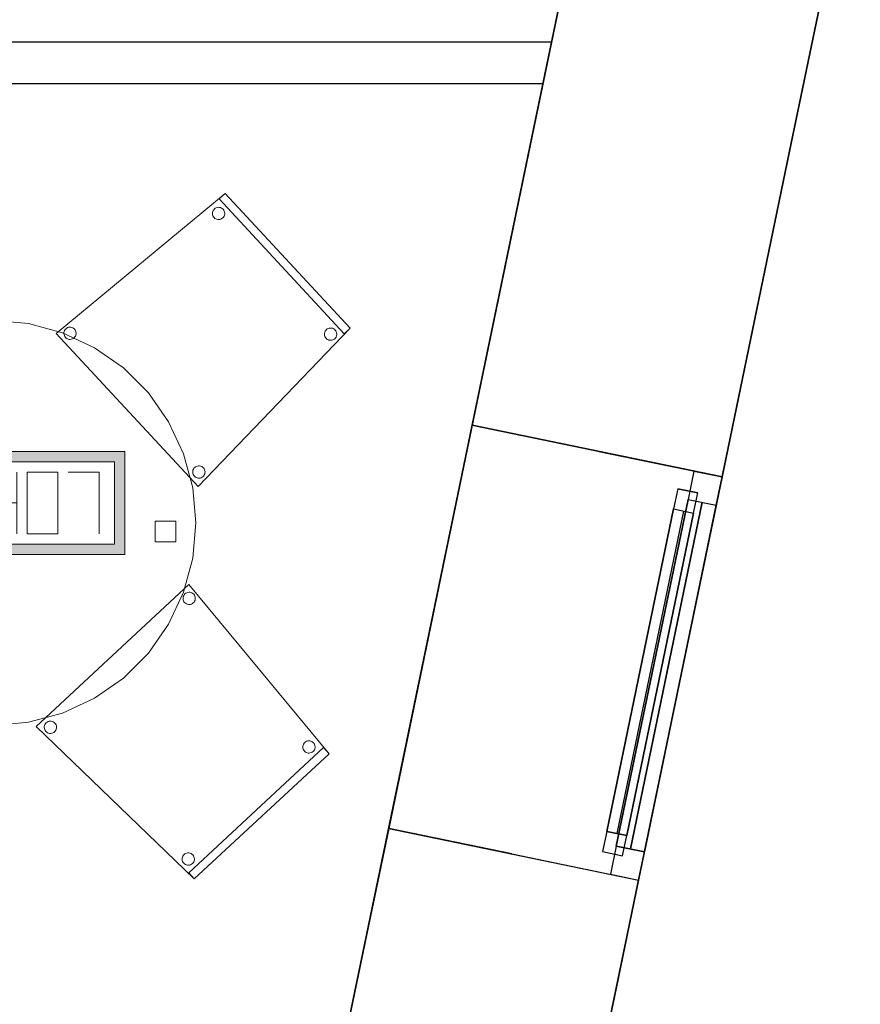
# Model space of a CAD drawing. Header units: metres. Extents: x 391.1 to 427.5, y 12.7 to 28.4.
# Tile 127 of 139: x 423.4 to 425.5, y 15.7 to 18.1. Entities that reach past the tile are written whole.
import ezdxf

# ---------------------------------------------------------------- set-up
doc = ezdxf.new("R2010")
doc.units = ezdxf.units.M
doc.layers.add('01_CARPINTERIA', color=5, linetype='Continuous', lineweight=25, true_color=0x0000ff)
doc.layers.add('01_SUELOS', color=7, linetype='Continuous', lineweight=25, true_color=0x007f00)
for name, color, linetype, lineweight in [('02_MOBILIARIO', 7, 'Continuous', 18), ('A-DETL-____-MBND', 7, 'Continuous', 18), ('A-GENM-____-OTLN', 7, 'Continuous', 18), ('A-WALL-____-MCUT', 7, 'Continuous', 25), ('A-WALL-____-OTLN', 7, 'Continuous', 25)]:
    doc.layers.add(name, color=color, linetype=linetype, lineweight=lineweight)

# ---------------------------------------------------------------- blocks, each defined once
blk = doc.blocks.new('Family - Taula D100_P1-154535-04_TEL_P1')
at = {"layer": 'A-DETL-____-MBND', "color": 253, "true_color": 0xaaaaaa}
for p, q in [((0.4063, 0.9758), (0.4916, 0.9832)), ((0.4916, 0.9832), (0.4063, 0.9758)), ((0.4916, 0.9832), (0.577, 0.9758)), ((0.577, 0.9758), (0.4916, 0.9832)), ((0.3235, 0.9536), (0.4063, 0.9758)), ((0.4063, 0.9758), (0.3235, 0.9536)), ((0.577, 0.9758), (0.6598, 0.9536)), ((0.6598, 0.9536), (0.577, 0.9758)), ((0.2458, 0.9174), (0.3235, 0.9536)), ((0.3235, 0.9536), (0.2458, 0.9174)), ((0.4775, 0.8848), (0.4775, 0.9348)), ((0.4775, 0.9348), (0.5275, 0.9348)), ((0.4775, 0.9348), (0.4775, 0.8848)), ((0.5275, 0.9348), (0.4775, 0.9348)), ((0.5275, 0.9348), (0.5275, 0.8848)), ((0.5275, 0.8848), (0.5275, 0.9348)), ((0.6598, 0.9536), (0.7374, 0.9174)), ((0.7374, 0.9174), (0.6598, 0.9536)), ((0.1756, 0.8682), (0.2458, 0.9174)), ((0.2458, 0.9174), (0.1756, 0.8682)), ((0.7374, 0.9174), (0.8076, 0.8682)), ((0.8076, 0.8682), (0.7374, 0.9174)), ((0.5275, 0.8848), (0.4775, 0.8848)), ((0.4775, 0.8848), (0.5275, 0.8848)), ((0.115, 0.8076), (0.1756, 0.8682)), ((0.1756, 0.8682), (0.115, 0.8076)), ((0.8076, 0.8682), (0.8682, 0.8076)), ((0.8682, 0.8076), (0.8076, 0.8682)), ((0.0659, 0.7374), (0.115, 0.8076)), ((0.115, 0.8076), (0.0659, 0.7374)), ((0.8682, 0.8076), (0.9174, 0.7374)), ((0.9174, 0.7374), (0.8682, 0.8076)), ((0.0296, 0.6598), (0.0659, 0.7374)), ((0.0659, 0.7374), (0.0296, 0.6598)), ((0.9174, 0.7374), (0.9536, 0.6598)), ((0.9536, 0.6598), (0.9174, 0.7374)), ((0.0075, 0.577), (0.0296, 0.6598)), ((0.0296, 0.6598), (0.0075, 0.577)), ((0.9536, 0.6598), (0.9758, 0.577)), ((0.9758, 0.577), (0.9536, 0.6598)), ((0, 0.4916), (0.0075, 0.577)), ((0.0075, 0.577), (0, 0.4916)), ((0.9758, 0.577), (0.9832, 0.4916)), ((0.9832, 0.4916), (0.9758, 0.577)), ((0.048, 0.4666), (0.048, 0.5166)), ((0.048, 0.5166), (0.098, 0.5166)), ((0.048, 0.5166), (0.048, 0.4666)), ((0.098, 0.5166), (0.048, 0.5166)), ((0.098, 0.5166), (0.098, 0.4666)), ((0.098, 0.4666), (0.098, 0.5166)), ((0.0075, 0.4063), (0, 0.4916)), ((0, 0.4916), (0.0075, 0.4063)), ((0.8849, 0.446), (0.8849, 0.496)), ((0.8849, 0.496), (0.9349, 0.496)), ((0.8849, 0.496), (0.8849, 0.446)), ((0.9349, 0.496), (0.8849, 0.496)), ((0.9349, 0.496), (0.9349, 0.446)), ((0.9349, 0.446), (0.9349, 0.496)), ((0.9832, 0.4916), (0.9758, 0.4063)), ((0.9758, 0.4063), (0.9832, 0.4916)), ((0.098, 0.4666), (0.048, 0.4666)), ((0.048, 0.4666), (0.098, 0.4666)), ((0.9349, 0.446), (0.8849, 0.446)), ((0.8849, 0.446), (0.9349, 0.446)), ((0.0296, 0.3235), (0.0075, 0.4063)), ((0.0075, 0.4063), (0.0296, 0.3235)), ((0.9758, 0.4063), (0.9536, 0.3235)), ((0.9536, 0.3235), (0.9758, 0.4063)), ((0.0659, 0.2458), (0.0296, 0.3235)), ((0.0296, 0.3235), (0.0659, 0.2458)), ((0.9536, 0.3235), (0.9174, 0.2458)), ((0.9174, 0.2458), (0.9536, 0.3235)), ((0.115, 0.1756), (0.0659, 0.2458)), ((0.0659, 0.2458), (0.115, 0.1756)), ((0.9174, 0.2458), (0.8682, 0.1756)), ((0.8682, 0.1756), (0.9174, 0.2458)), ((0.1756, 0.115), (0.115, 0.1756)), ((0.115, 0.1756), (0.1756, 0.115)), ((0.8682, 0.1756), (0.8076, 0.115)), ((0.8076, 0.115), (0.8682, 0.1756)), ((0.2458, 0.0659), (0.1756, 0.115)), ((0.1756, 0.115), (0.2458, 0.0659)), ((0.4775, 0.0481), (0.4775, 0.0981)), ((0.4775, 0.0981), (0.5275, 0.0981)), ((0.4775, 0.0981), (0.4775, 0.0481)), ((0.5275, 0.0981), (0.4775, 0.0981)), ((0.5275, 0.0981), (0.5275, 0.0481)), ((0.5275, 0.0481), (0.5275, 0.0981)), ((0.8076, 0.115), (0.7374, 0.0659)), ((0.7374, 0.0659), (0.8076, 0.115)), ((0.3235, 0.0296), (0.2458, 0.0659)), ((0.2458, 0.0659), (0.3235, 0.0296)), ((0.5275, 0.0481), (0.4775, 0.0481)), ((0.4775, 0.0481), (0.5275, 0.0481)), ((0.7374, 0.0659), (0.6598, 0.0296)), ((0.6598, 0.0296), (0.7374, 0.0659)), ((0.4063, 0.0075), (0.3235, 0.0296)), ((0.3235, 0.0296), (0.4063, 0.0075)), ((0.6598, 0.0296), (0.577, 0.0075)), ((0.577, 0.0075), (0.6598, 0.0296)), ((0.4916, 0), (0.4063, 0.0075)), ((0.4063, 0.0075), (0.4916, 0)), ((0.577, 0.0075), (0.4916, 0)), ((0.4916, 0), (0.577, 0.0075))]:
    blk.add_line(p, q, dxfattribs=at)
blk = doc.blocks.new('Family - Cadira confient_P1-154613-04_TEL_P1')
at = {"layer": 'A-DETL-____-MBND', "color": 253, "true_color": 0xaaaaaa}
for p, q in [((0, 0.3712), (0.4107, 0.7116)), ((0.4107, 0.7116), (0, 0.3712)), ((0.3961, 0.698), (0.4107, 0.7116)), ((0.4107, 0.7116), (0.3961, 0.698)), ((0.6999, 0.3708), (0.3961, 0.698)), ((0.3961, 0.698), (0.6999, 0.3708)), ((0.4107, 0.7116), (0.7145, 0.3844)), ((0.7145, 0.3844), (0.4107, 0.7116)), ((0.4107, 0.7116), (0.7145, 0.3844)), ((0.7145, 0.3844), (0.4107, 0.7116)), ((0.3802, 0.6673), (0.3812, 0.6697)), ((0.3812, 0.6697), (0.3802, 0.6673)), ((0.3812, 0.6697), (0.3826, 0.6719)), ((0.3826, 0.6719), (0.3812, 0.6697)), ((0.3826, 0.6719), (0.3843, 0.6738)), ((0.3843, 0.6738), (0.3826, 0.6719)), ((0.3843, 0.6738), (0.3864, 0.6754)), ((0.3864, 0.6754), (0.3843, 0.6738)), ((0.3864, 0.6754), (0.3887, 0.6766)), ((0.3887, 0.6766), (0.3864, 0.6754)), ((0.3887, 0.6766), (0.3912, 0.6774)), ((0.3912, 0.6774), (0.3887, 0.6766)), ((0.3912, 0.6774), (0.3938, 0.6778)), ((0.3938, 0.6778), (0.3912, 0.6774)), ((0.3938, 0.6778), (0.3964, 0.6777)), ((0.3964, 0.6777), (0.3938, 0.6778)), ((0.3964, 0.6777), (0.3989, 0.6771)), ((0.3989, 0.6771), (0.3964, 0.6777)), ((0.3989, 0.6771), (0.4013, 0.6761)), ((0.4013, 0.6761), (0.3989, 0.6771)), ((0.4013, 0.6761), (0.4035, 0.6747)), ((0.4035, 0.6747), (0.4013, 0.6761)), ((0.4035, 0.6747), (0.4054, 0.673)), ((0.4054, 0.673), (0.4035, 0.6747)), ((0.4054, 0.673), (0.407, 0.6709)), ((0.407, 0.6709), (0.4054, 0.673)), ((0.407, 0.6709), (0.4082, 0.6686)), ((0.4082, 0.6686), (0.407, 0.6709)), ((0.3795, 0.6622), (0.3796, 0.6648)), ((0.3796, 0.6648), (0.3795, 0.6622)), ((0.3799, 0.6596), (0.3795, 0.6622)), ((0.3795, 0.6622), (0.3799, 0.6596)), ((0.3796, 0.6648), (0.3802, 0.6673)), ((0.3802, 0.6673), (0.3796, 0.6648)), ((0.3806, 0.6571), (0.3799, 0.6596)), ((0.3799, 0.6596), (0.3806, 0.6571)), ((0.3819, 0.6548), (0.3806, 0.6571)), ((0.3806, 0.6571), (0.3819, 0.6548)), ((0.3834, 0.6527), (0.3819, 0.6548)), ((0.3819, 0.6548), (0.3834, 0.6527)), ((0.3854, 0.651), (0.3834, 0.6527)), ((0.3834, 0.6527), (0.3854, 0.651)), ((0.3876, 0.6496), (0.3854, 0.651)), ((0.3854, 0.651), (0.3876, 0.6496)), ((0.39, 0.6486), (0.3876, 0.6496)), ((0.3876, 0.6496), (0.39, 0.6486)), ((0.3925, 0.648), (0.39, 0.6486)), ((0.39, 0.6486), (0.3925, 0.648)), ((0.3951, 0.6479), (0.3925, 0.648)), ((0.3925, 0.648), (0.3951, 0.6479)), ((0.3977, 0.6483), (0.3951, 0.6479)), ((0.3951, 0.6479), (0.3977, 0.6483)), ((0.4002, 0.6491), (0.3977, 0.6483)), ((0.3977, 0.6483), (0.4002, 0.6491)), ((0.4025, 0.6503), (0.4002, 0.6491)), ((0.4002, 0.6491), (0.4025, 0.6503)), ((0.4046, 0.6519), (0.4025, 0.6503)), ((0.4025, 0.6503), (0.4046, 0.6519)), ((0.4063, 0.6538), (0.4046, 0.6519)), ((0.4046, 0.6519), (0.4063, 0.6538)), ((0.4077, 0.656), (0.4063, 0.6538)), ((0.4063, 0.6538), (0.4077, 0.656)), ((0.4087, 0.6584), (0.4077, 0.656)), ((0.4077, 0.656), (0.4087, 0.6584)), ((0.4082, 0.6686), (0.409, 0.6661)), ((0.409, 0.6661), (0.4082, 0.6686)), ((0.4093, 0.6609), (0.4087, 0.6584)), ((0.4087, 0.6584), (0.4093, 0.6609)), ((0.409, 0.6661), (0.4094, 0.6635)), ((0.4094, 0.6635), (0.409, 0.6661)), ((0.4094, 0.6635), (0.4093, 0.6609)), ((0.4093, 0.6609), (0.4094, 0.6635)), ((0.0217, 0.381), (0.0234, 0.3829)), ((0.0234, 0.3829), (0.0217, 0.381)), ((0.0234, 0.3829), (0.0255, 0.3845)), ((0.0255, 0.3845), (0.0234, 0.3829)), ((0.0255, 0.3845), (0.0278, 0.3857)), ((0.0278, 0.3857), (0.0255, 0.3845)), ((0.0278, 0.3857), (0.0303, 0.3865)), ((0.0303, 0.3865), (0.0278, 0.3857)), ((0.0303, 0.3865), (0.0329, 0.3868)), ((0.0329, 0.3868), (0.0303, 0.3865)), ((0.0329, 0.3868), (0.0355, 0.3867)), ((0.0355, 0.3867), (0.0329, 0.3868)), ((0.0355, 0.3867), (0.038, 0.3862)), ((0.038, 0.3862), (0.0355, 0.3867)), ((0.038, 0.3862), (0.0404, 0.3852)), ((0.0404, 0.3852), (0.038, 0.3862)), ((0.0404, 0.3852), (0.0426, 0.3838)), ((0.0426, 0.3838), (0.0404, 0.3852)), ((0.0426, 0.3838), (0.0445, 0.382)), ((0.0445, 0.382), (0.0426, 0.3838)), ((0.7145, 0.3844), (0.3446, 0)), ((0.3446, 0), (0.7145, 0.3844)), ((0.6586, 0.3823), (0.6609, 0.3835)), ((0.6609, 0.3835), (0.6586, 0.3823)), ((0.6609, 0.3835), (0.6633, 0.3843)), ((0.6633, 0.3843), (0.6609, 0.3835)), ((0.6633, 0.3843), (0.6659, 0.3846)), ((0.6659, 0.3846), (0.6633, 0.3843)), ((0.6659, 0.3846), (0.6685, 0.3845)), ((0.6685, 0.3845), (0.6659, 0.3846)), ((0.6685, 0.3845), (0.6711, 0.384)), ((0.6711, 0.384), (0.6685, 0.3845)), ((0.6711, 0.384), (0.6735, 0.383)), ((0.6735, 0.383), (0.6711, 0.384)), ((0.6735, 0.383), (0.6757, 0.3816)), ((0.6757, 0.3816), (0.6735, 0.383)), ((0.7145, 0.3844), (0.6999, 0.3708)), ((0.6999, 0.3708), (0.7145, 0.3844)), ((0.3446, 0), (0, 0.3712)), ((0, 0.3712), (0.3446, 0)), ((0.0186, 0.3712), (0.0187, 0.3738)), ((0.0187, 0.3738), (0.0186, 0.3712)), ((0.019, 0.3687), (0.0186, 0.3712)), ((0.0186, 0.3712), (0.019, 0.3687)), ((0.0187, 0.3738), (0.0193, 0.3764)), ((0.0193, 0.3764), (0.0187, 0.3738)), ((0.0198, 0.3662), (0.019, 0.3687)), ((0.019, 0.3687), (0.0198, 0.3662)), ((0.0193, 0.3764), (0.0203, 0.3788)), ((0.0203, 0.3788), (0.0193, 0.3764)), ((0.021, 0.3639), (0.0198, 0.3662)), ((0.0198, 0.3662), (0.021, 0.3639)), ((0.0203, 0.3788), (0.0217, 0.381)), ((0.0217, 0.381), (0.0203, 0.3788)), ((0.0226, 0.3618), (0.021, 0.3639)), ((0.021, 0.3639), (0.0226, 0.3618)), ((0.0245, 0.3601), (0.0226, 0.3618)), ((0.0226, 0.3618), (0.0245, 0.3601)), ((0.0267, 0.3587), (0.0245, 0.3601)), ((0.0245, 0.3601), (0.0267, 0.3587)), ((0.0416, 0.3593), (0.0393, 0.3581)), ((0.0393, 0.3581), (0.0416, 0.3593)), ((0.0437, 0.3609), (0.0416, 0.3593)), ((0.0416, 0.3593), (0.0437, 0.3609)), ((0.0454, 0.3629), (0.0437, 0.3609)), ((0.0437, 0.3609), (0.0454, 0.3629)), ((0.0445, 0.382), (0.0461, 0.38)), ((0.0461, 0.38), (0.0445, 0.382)), ((0.0468, 0.3651), (0.0454, 0.3629)), ((0.0454, 0.3629), (0.0468, 0.3651)), ((0.0461, 0.38), (0.0473, 0.3777)), ((0.0473, 0.3777), (0.0461, 0.38)), ((0.0478, 0.3675), (0.0468, 0.3651)), ((0.0468, 0.3651), (0.0478, 0.3675)), ((0.0473, 0.3777), (0.0481, 0.3752)), ((0.0481, 0.3752), (0.0473, 0.3777)), ((0.0484, 0.37), (0.0478, 0.3675)), ((0.0478, 0.3675), (0.0484, 0.37)), ((0.0481, 0.3752), (0.0485, 0.3726)), ((0.0485, 0.3726), (0.0481, 0.3752)), ((0.0485, 0.3726), (0.0484, 0.37)), ((0.0484, 0.37), (0.0485, 0.3726)), ((0.6517, 0.369), (0.6518, 0.3716)), ((0.6518, 0.3716), (0.6517, 0.369)), ((0.652, 0.3665), (0.6517, 0.369)), ((0.6517, 0.369), (0.652, 0.3665)), ((0.6518, 0.3716), (0.6524, 0.3742)), ((0.6524, 0.3742), (0.6518, 0.3716)), ((0.6528, 0.364), (0.652, 0.3665)), ((0.652, 0.3665), (0.6528, 0.364)), ((0.6524, 0.3742), (0.6533, 0.3766)), ((0.6533, 0.3766), (0.6524, 0.3742)), ((0.654, 0.3617), (0.6528, 0.364)), ((0.6528, 0.364), (0.654, 0.3617)), ((0.6533, 0.3766), (0.6547, 0.3788)), ((0.6547, 0.3788), (0.6533, 0.3766)), ((0.6556, 0.3596), (0.654, 0.3617)), ((0.654, 0.3617), (0.6556, 0.3596)), ((0.6547, 0.3788), (0.6565, 0.3807)), ((0.6565, 0.3807), (0.6547, 0.3788)), ((0.6575, 0.3578), (0.6556, 0.3596)), ((0.6556, 0.3596), (0.6575, 0.3578)), ((0.6565, 0.3807), (0.6586, 0.3823)), ((0.6586, 0.3823), (0.6565, 0.3807)), ((0.6767, 0.3587), (0.6747, 0.3571)), ((0.6747, 0.3571), (0.6767, 0.3587)), ((0.6757, 0.3816), (0.6776, 0.3798)), ((0.6776, 0.3798), (0.6757, 0.3816)), ((0.6785, 0.3606), (0.6767, 0.3587)), ((0.6767, 0.3587), (0.6785, 0.3606)), ((0.6776, 0.3798), (0.6792, 0.3778)), ((0.6792, 0.3778), (0.6776, 0.3798)), ((0.6799, 0.3628), (0.6785, 0.3606)), ((0.6785, 0.3606), (0.6799, 0.3628)), ((0.6792, 0.3778), (0.6804, 0.3755)), ((0.6804, 0.3755), (0.6792, 0.3778)), ((0.6809, 0.3653), (0.6799, 0.3628)), ((0.6799, 0.3628), (0.6809, 0.3653)), ((0.6804, 0.3755), (0.6812, 0.373)), ((0.6812, 0.373), (0.6804, 0.3755)), ((0.6814, 0.3678), (0.6809, 0.3653)), ((0.6809, 0.3653), (0.6814, 0.3678)), ((0.6812, 0.373), (0.6815, 0.3704)), ((0.6815, 0.3704), (0.6812, 0.373)), ((0.6815, 0.3704), (0.6814, 0.3678)), ((0.6814, 0.3678), (0.6815, 0.3704)), ((0.0291, 0.3577), (0.0267, 0.3587)), ((0.0267, 0.3587), (0.0291, 0.3577)), ((0.0316, 0.3571), (0.0291, 0.3577)), ((0.0291, 0.3577), (0.0316, 0.3571)), ((0.0342, 0.357), (0.0316, 0.3571)), ((0.0316, 0.3571), (0.0342, 0.357)), ((0.0368, 0.3573), (0.0342, 0.357)), ((0.0342, 0.357), (0.0368, 0.3573)), ((0.0393, 0.3581), (0.0368, 0.3573)), ((0.0368, 0.3573), (0.0393, 0.3581)), ((0.6597, 0.3565), (0.6575, 0.3578)), ((0.6575, 0.3578), (0.6597, 0.3565)), ((0.6621, 0.3555), (0.6597, 0.3565)), ((0.6597, 0.3565), (0.6621, 0.3555)), ((0.6647, 0.3549), (0.6621, 0.3555)), ((0.6621, 0.3555), (0.6647, 0.3549)), ((0.6673, 0.3548), (0.6647, 0.3549)), ((0.6647, 0.3549), (0.6673, 0.3548)), ((0.6699, 0.3551), (0.6673, 0.3548)), ((0.6673, 0.3548), (0.6699, 0.3551)), ((0.6724, 0.3559), (0.6699, 0.3551)), ((0.6699, 0.3551), (0.6724, 0.3559)), ((0.6747, 0.3571), (0.6724, 0.3559)), ((0.6724, 0.3559), (0.6747, 0.3571)), ((0.3385, 0.0474), (0.3408, 0.0486)), ((0.3408, 0.0486), (0.3385, 0.0474)), ((0.3408, 0.0486), (0.3433, 0.0494)), ((0.3433, 0.0494), (0.3408, 0.0486)), ((0.3433, 0.0494), (0.3459, 0.0498)), ((0.3459, 0.0498), (0.3433, 0.0494)), ((0.3459, 0.0498), (0.3485, 0.0496)), ((0.3485, 0.0496), (0.3459, 0.0498)), ((0.3485, 0.0496), (0.351, 0.0491)), ((0.351, 0.0491), (0.3485, 0.0496)), ((0.351, 0.0491), (0.3534, 0.0481)), ((0.3534, 0.0481), (0.351, 0.0491)), ((0.3534, 0.0481), (0.3556, 0.0467)), ((0.3556, 0.0467), (0.3534, 0.0481)), ((0.3316, 0.0341), (0.3317, 0.0367)), ((0.3317, 0.0367), (0.3316, 0.0341)), ((0.332, 0.0316), (0.3316, 0.0341)), ((0.3316, 0.0341), (0.332, 0.0316)), ((0.3317, 0.0367), (0.3323, 0.0393)), ((0.3323, 0.0393), (0.3317, 0.0367)), ((0.3328, 0.0291), (0.332, 0.0316)), ((0.332, 0.0316), (0.3328, 0.0291)), ((0.3323, 0.0393), (0.3333, 0.0417)), ((0.3333, 0.0417), (0.3323, 0.0393)), ((0.334, 0.0268), (0.3328, 0.0291)), ((0.3328, 0.0291), (0.334, 0.0268)), ((0.3333, 0.0417), (0.3347, 0.0439)), ((0.3347, 0.0439), (0.3333, 0.0417)), ((0.3356, 0.0247), (0.334, 0.0268)), ((0.334, 0.0268), (0.3356, 0.0247)), ((0.3347, 0.0439), (0.3364, 0.0458)), ((0.3364, 0.0458), (0.3347, 0.0439)), ((0.3375, 0.023), (0.3356, 0.0247)), ((0.3356, 0.0247), (0.3375, 0.023)), ((0.3364, 0.0458), (0.3385, 0.0474)), ((0.3385, 0.0474), (0.3364, 0.0458)), ((0.3556, 0.0467), (0.3575, 0.0449)), ((0.3575, 0.0449), (0.3556, 0.0467)), ((0.3584, 0.0258), (0.3567, 0.0238)), ((0.3567, 0.0238), (0.3584, 0.0258)), ((0.3575, 0.0449), (0.3591, 0.0429)), ((0.3591, 0.0429), (0.3575, 0.0449)), ((0.3598, 0.028), (0.3584, 0.0258)), ((0.3584, 0.0258), (0.3598, 0.028)), ((0.3591, 0.0429), (0.3603, 0.0406)), ((0.3603, 0.0406), (0.3591, 0.0429)), ((0.3608, 0.0304), (0.3598, 0.028)), ((0.3598, 0.028), (0.3608, 0.0304)), ((0.3603, 0.0406), (0.3611, 0.0381)), ((0.3611, 0.0381), (0.3603, 0.0406)), ((0.3614, 0.0329), (0.3608, 0.0304)), ((0.3608, 0.0304), (0.3614, 0.0329)), ((0.3611, 0.0381), (0.3615, 0.0355)), ((0.3615, 0.0355), (0.3611, 0.0381)), ((0.3615, 0.0355), (0.3614, 0.0329)), ((0.3614, 0.0329), (0.3615, 0.0355)), ((0.3397, 0.0216), (0.3375, 0.023)), ((0.3375, 0.023), (0.3397, 0.0216)), ((0.3421, 0.0206), (0.3397, 0.0216)), ((0.3397, 0.0216), (0.3421, 0.0206)), ((0.3446, 0.02), (0.3421, 0.0206)), ((0.3421, 0.0206), (0.3446, 0.02)), ((0.3472, 0.0199), (0.3446, 0.02)), ((0.3446, 0.02), (0.3472, 0.0199)), ((0.3498, 0.0203), (0.3472, 0.0199)), ((0.3472, 0.0199), (0.3498, 0.0203)), ((0.3523, 0.021), (0.3498, 0.0203)), ((0.3498, 0.0203), (0.3523, 0.021)), ((0.3546, 0.0222), (0.3523, 0.021)), ((0.3523, 0.021), (0.3546, 0.0222)), ((0.3567, 0.0238), (0.3546, 0.0222)), ((0.3546, 0.0222), (0.3567, 0.0238))]:
    blk.add_line(p, q, dxfattribs=at)
blk = doc.blocks.new('Forma directa - LONDR55-XX_ZZ-ARQ-CAA-M3D-Londres55-154719-04_TEL_P1')
at = {"layer": '01_CARPINTERIA', "color": 161, "true_color": 0xaaaaff}
for p, q in [((0.1, 0.1), (0.05, 0.1)), ((0.05, 0.1), (0.05, 0.05)), ((0.1, 0.1), (0.05, 0.1)), ((0.05, 0.1), (0.05, 0.05)), ((0.1, 0.1), (0.9, 0.1)), ((0.9, 0.1), (0.1, 0.1)), ((0.1, 0.1), (0.1, 0.05)), ((0.1, 0.05), (0.1, 0.1)), ((0.1, 0.05), (0.1, 0.1)), ((0.1, 0.1), (0.1, 0.05)), ((0.9, 0.1), (0.9, 0.05)), ((0.9, 0.1), (0.9, 0.05)), ((0.95, 0.1), (0.9, 0.1)), ((0.9, 0.1), (0.9, 0.05)), ((0.95, 0.1), (0.9, 0.1)), ((0.9, 0.1), (0.9, 0.05)), ((0.95, 0.05), (0.95, 0.1)), ((0.95, 0.1), (0.95, 0.05)), ((0.9, 0.075), (0.1, 0.075)), ((0.9, 0.075), (0.1, 0.075)), ((0.07, 0.07), (0, 0.07)), ((0, 0.07), (0, 0)), ((0.07, 0.07), (0, 0.07)), ((0, 0.07), (0, 0)), ((0.05, 0.05), (0.1, 0.05)), ((0.05, 0.05), (0.1, 0.05)), ((0.07, 0), (0.07, 0.07)), ((0.07, 0.07), (0.07, 0)), ((0.07, 0.07), (0.93, 0.07)), ((0.93, 0.07), (0.07, 0.07)), ((0.07, 0.07), (0.07, 0)), ((0.07, 0), (0.07, 0.07)), ((0.1, 0.05), (0.9, 0.05)), ((0.9, 0.05), (0.1, 0.05)), ((0.9, 0.05), (0.95, 0.05)), ((0.9, 0.05), (0.95, 0.05)), ((0.93, 0.07), (0.93, 0)), ((0.93, 0.07), (0.93, 0)), ((1, 0.07), (0.93, 0.07)), ((0.93, 0.07), (0.93, 0)), ((1, 0.07), (0.93, 0.07)), ((0.93, 0.07), (0.93, 0)), ((1, 0), (1, 0.07)), ((1, 0.07), (1, 0)), ((0.93, 0.035), (0.07, 0.035)), ((0.07, 0.035), (0.93, 0.035)), ((0, 0), (0.07, 0)), ((0, 0), (0.07, 0)), ((0.07, 0), (0.93, 0)), ((0.93, 0), (0.07, 0)), ((0.93, 0), (1, 0)), ((0.93, 0), (1, 0))]:
    blk.add_line(p, q, dxfattribs=at)
blk = doc.blocks.new('Forma directa - Finestra P1-154823-04_TEL_P1')
at = {"xscale": 1.00000002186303, "yscale": 1.00000002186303, "zscale": 1.00000002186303}
blk.add_blockref('Forma directa - LONDR55-XX_ZZ-ARQ-CAA-M3D-Londres55-154719-04_TEL_P1', (0, 0), dxfattribs=at)
blk = doc.blocks.new('Family - Envans P1-154944-04_TEL_P1')
at = {"layer": 'A-WALL-____-MCUT', "color": 253, "true_color": 0xaaaaaa}
for p, q in [((0, 0.1), (0, 0)), ((2.7279, 0.1), (0, 0.1)), ((2.7072, 0), (2.7279, 0.1)), ((0, 0), (2.7072, 0))]:
    blk.add_line(p, q, dxfattribs=at)
at = {"layer": 'A-WALL-____-OTLN', "color": 253, "true_color": 0xaaaaaa}
for p, q in [((0, 0.1), (0, 0)), ((2.7279, 0.1), (0, 0.1)), ((2.7072, 0), (2.7279, 0.1)), ((0, 0), (2.7072, 0))]:
    blk.add_line(p, q, dxfattribs=at)
at = {"layer": 'A-WALL-____-OTLN', "color": 253, "lineweight": 18, "true_color": 0xaaaaaa}
blk.add_line((0, 0), (2.7072, 0), dxfattribs=at)
blk = doc.blocks.new('Family - LONDR55-XX_ZZ-ARQ-CAA-M3D-Londres55-155045-04_TEL_P1')
at = {"layer": '01_SUELOS', "color": 9, "true_color": 0xaad4aa}
for p, q in [((25.4183, 0), (28.5181, 14.9576)), ((28.5181, 14.9576), (25.4183, 0))]:
    blk.add_line(p, q, dxfattribs=at)
blk = doc.blocks.new('Family - Cadira confient_P1-155047-04_TEL_P1')
at = {"layer": 'A-DETL-____-MBND', "color": 253, "true_color": 0xaaaaaa}
for p, q in [((0, 0.3699), (0.3712, 0.7145)), ((0.3712, 0.7145), (0, 0.3699)), ((0.3618, 0.692), (0.3639, 0.6936)), ((0.3639, 0.6936), (0.3618, 0.692)), ((0.3639, 0.6936), (0.3662, 0.6948)), ((0.3662, 0.6948), (0.3639, 0.6936)), ((0.3662, 0.6948), (0.3687, 0.6956)), ((0.3687, 0.6956), (0.3662, 0.6948)), ((0.3687, 0.6956), (0.3712, 0.6959)), ((0.3712, 0.6959), (0.3687, 0.6956)), ((0.3712, 0.7145), (0.7116, 0.3038)), ((0.7116, 0.3038), (0.3712, 0.7145)), ((0.3712, 0.6959), (0.3738, 0.6958)), ((0.3738, 0.6958), (0.3712, 0.6959)), ((0.3738, 0.6958), (0.3764, 0.6952)), ((0.3764, 0.6952), (0.3738, 0.6958)), ((0.3764, 0.6952), (0.3788, 0.6942)), ((0.3788, 0.6942), (0.3764, 0.6952)), ((0.3788, 0.6942), (0.381, 0.6929)), ((0.381, 0.6929), (0.3788, 0.6942)), ((0.357, 0.6803), (0.3571, 0.6829)), ((0.3571, 0.6829), (0.357, 0.6803)), ((0.3573, 0.6777), (0.357, 0.6803)), ((0.357, 0.6803), (0.3573, 0.6777)), ((0.3571, 0.6829), (0.3577, 0.6854)), ((0.3577, 0.6854), (0.3571, 0.6829)), ((0.3581, 0.6752), (0.3573, 0.6777)), ((0.3573, 0.6777), (0.3581, 0.6752)), ((0.3577, 0.6854), (0.3587, 0.6878)), ((0.3587, 0.6878), (0.3577, 0.6854)), ((0.3593, 0.6729), (0.3581, 0.6752)), ((0.3581, 0.6752), (0.3593, 0.6729)), ((0.3587, 0.6878), (0.3601, 0.69)), ((0.3601, 0.69), (0.3587, 0.6878)), ((0.3609, 0.6709), (0.3593, 0.6729)), ((0.3593, 0.6729), (0.3609, 0.6709)), ((0.3601, 0.69), (0.3618, 0.692)), ((0.3618, 0.692), (0.3601, 0.69)), ((0.3629, 0.6691), (0.3609, 0.6709)), ((0.3609, 0.6709), (0.3629, 0.6691)), ((0.382, 0.67), (0.38, 0.6684)), ((0.38, 0.6684), (0.382, 0.67)), ((0.381, 0.6929), (0.3829, 0.6911)), ((0.3829, 0.6911), (0.381, 0.6929)), ((0.3838, 0.6719), (0.382, 0.67)), ((0.382, 0.67), (0.3838, 0.6719)), ((0.3829, 0.6911), (0.3845, 0.689)), ((0.3845, 0.689), (0.3829, 0.6911)), ((0.3852, 0.6741), (0.3838, 0.6719)), ((0.3838, 0.6719), (0.3852, 0.6741)), ((0.3845, 0.689), (0.3857, 0.6867)), ((0.3857, 0.6867), (0.3845, 0.689)), ((0.3862, 0.6765), (0.3852, 0.6741)), ((0.3852, 0.6741), (0.3862, 0.6765)), ((0.3857, 0.6867), (0.3865, 0.6842)), ((0.3865, 0.6842), (0.3857, 0.6867)), ((0.3867, 0.6791), (0.3862, 0.6765)), ((0.3862, 0.6765), (0.3867, 0.6791)), ((0.3865, 0.6842), (0.3868, 0.6817)), ((0.3868, 0.6817), (0.3865, 0.6842)), ((0.3868, 0.6817), (0.3867, 0.6791)), ((0.3867, 0.6791), (0.3868, 0.6817)), ((0.3651, 0.6677), (0.3629, 0.6691)), ((0.3629, 0.6691), (0.3651, 0.6677)), ((0.3675, 0.6667), (0.3651, 0.6677)), ((0.3651, 0.6677), (0.3675, 0.6667)), ((0.37, 0.6662), (0.3675, 0.6667)), ((0.3675, 0.6667), (0.37, 0.6662)), ((0.3726, 0.6661), (0.37, 0.6662)), ((0.37, 0.6662), (0.3726, 0.6661)), ((0.3752, 0.6664), (0.3726, 0.6661)), ((0.3726, 0.6661), (0.3752, 0.6664)), ((0.3777, 0.6672), (0.3752, 0.6664)), ((0.3752, 0.6664), (0.3777, 0.6672)), ((0.38, 0.6684), (0.3777, 0.6672)), ((0.3777, 0.6672), (0.38, 0.6684)), ((0.0316, 0.3826), (0.0341, 0.3829)), ((0.0341, 0.3829), (0.0316, 0.3826)), ((0.0341, 0.3829), (0.0367, 0.3828)), ((0.0367, 0.3828), (0.0341, 0.3829)), ((0.0367, 0.3828), (0.0393, 0.3822)), ((0.0393, 0.3822), (0.0367, 0.3828)), ((0.3844, 0), (0, 0.3699)), ((0, 0.3699), (0.3844, 0)), ((0.0199, 0.3673), (0.02, 0.3699)), ((0.02, 0.3699), (0.0199, 0.3673)), ((0.0203, 0.3647), (0.0199, 0.3673)), ((0.0199, 0.3673), (0.0203, 0.3647)), ((0.02, 0.3699), (0.0206, 0.3724)), ((0.0206, 0.3724), (0.02, 0.3699)), ((0.021, 0.3622), (0.0203, 0.3647)), ((0.0203, 0.3647), (0.021, 0.3622)), ((0.0206, 0.3724), (0.0216, 0.3749)), ((0.0216, 0.3749), (0.0206, 0.3724)), ((0.0222, 0.3599), (0.021, 0.3622)), ((0.021, 0.3622), (0.0222, 0.3599)), ((0.0216, 0.3749), (0.023, 0.3771)), ((0.023, 0.3771), (0.0216, 0.3749)), ((0.0238, 0.3579), (0.0222, 0.3599)), ((0.0222, 0.3599), (0.0238, 0.3579)), ((0.023, 0.3771), (0.0247, 0.379)), ((0.0247, 0.379), (0.023, 0.3771)), ((0.0247, 0.379), (0.0268, 0.3806)), ((0.0268, 0.3806), (0.0247, 0.379)), ((0.0268, 0.3806), (0.0291, 0.3818)), ((0.0291, 0.3818), (0.0268, 0.3806)), ((0.0291, 0.3818), (0.0316, 0.3826)), ((0.0316, 0.3826), (0.0291, 0.3818)), ((0.0393, 0.3822), (0.0417, 0.3812)), ((0.0417, 0.3812), (0.0393, 0.3822)), ((0.0417, 0.3812), (0.0439, 0.3799)), ((0.0439, 0.3799), (0.0417, 0.3812)), ((0.0439, 0.3799), (0.0458, 0.3781)), ((0.0458, 0.3781), (0.0439, 0.3799)), ((0.0467, 0.3589), (0.0449, 0.357)), ((0.0449, 0.357), (0.0467, 0.3589)), ((0.0458, 0.3781), (0.0474, 0.376)), ((0.0474, 0.376), (0.0458, 0.3781)), ((0.0481, 0.3611), (0.0467, 0.3589)), ((0.0467, 0.3589), (0.0481, 0.3611)), ((0.0474, 0.376), (0.0486, 0.3737)), ((0.0486, 0.3737), (0.0474, 0.376)), ((0.0491, 0.3635), (0.0481, 0.3611)), ((0.0481, 0.3611), (0.0491, 0.3635)), ((0.0486, 0.3737), (0.0494, 0.3712)), ((0.0494, 0.3712), (0.0486, 0.3737)), ((0.0496, 0.3661), (0.0491, 0.3635)), ((0.0491, 0.3635), (0.0496, 0.3661)), ((0.0494, 0.3712), (0.0498, 0.3687)), ((0.0498, 0.3687), (0.0494, 0.3712)), ((0.0498, 0.3687), (0.0496, 0.3661)), ((0.0496, 0.3661), (0.0498, 0.3687)), ((0.0258, 0.3561), (0.0238, 0.3579)), ((0.0238, 0.3579), (0.0258, 0.3561)), ((0.028, 0.3547), (0.0258, 0.3561)), ((0.0258, 0.3561), (0.028, 0.3547)), ((0.0304, 0.3537), (0.028, 0.3547)), ((0.028, 0.3547), (0.0304, 0.3537)), ((0.0329, 0.3532), (0.0304, 0.3537)), ((0.0304, 0.3537), (0.0329, 0.3532)), ((0.0355, 0.3531), (0.0329, 0.3532)), ((0.0329, 0.3532), (0.0355, 0.3531)), ((0.0381, 0.3534), (0.0355, 0.3531)), ((0.0355, 0.3531), (0.0381, 0.3534)), ((0.0406, 0.3542), (0.0381, 0.3534)), ((0.0381, 0.3534), (0.0406, 0.3542)), ((0.0429, 0.3554), (0.0406, 0.3542)), ((0.0406, 0.3542), (0.0429, 0.3554)), ((0.0449, 0.357), (0.0429, 0.3554)), ((0.0429, 0.3554), (0.0449, 0.357)), ((0.6596, 0.3347), (0.6622, 0.335)), ((0.6622, 0.335), (0.6596, 0.3347)), ((0.6622, 0.335), (0.6648, 0.3349)), ((0.6648, 0.3349), (0.6622, 0.335)), ((0.6648, 0.3349), (0.6673, 0.3344)), ((0.6673, 0.3344), (0.6648, 0.3349)), ((0.3708, 0.0147), (0.698, 0.3185)), ((0.698, 0.3185), (0.3708, 0.0147)), ((0.6479, 0.3194), (0.648, 0.322)), ((0.648, 0.322), (0.6479, 0.3194)), ((0.6483, 0.3168), (0.6479, 0.3194)), ((0.6479, 0.3194), (0.6483, 0.3168)), ((0.648, 0.322), (0.6486, 0.3246)), ((0.6486, 0.3246), (0.648, 0.322)), ((0.6491, 0.3144), (0.6483, 0.3168)), ((0.6483, 0.3168), (0.6491, 0.3144)), ((0.6486, 0.3246), (0.6496, 0.327)), ((0.6496, 0.327), (0.6486, 0.3246)), ((0.6503, 0.312), (0.6491, 0.3144)), ((0.6491, 0.3144), (0.6503, 0.312)), ((0.6496, 0.327), (0.651, 0.3292)), ((0.651, 0.3292), (0.6496, 0.327)), ((0.6519, 0.31), (0.6503, 0.312)), ((0.6503, 0.312), (0.6519, 0.31)), ((0.651, 0.3292), (0.6527, 0.3311)), ((0.6527, 0.3311), (0.651, 0.3292)), ((0.6527, 0.3311), (0.6548, 0.3327)), ((0.6548, 0.3327), (0.6527, 0.3311)), ((0.6548, 0.3327), (0.6571, 0.3339)), ((0.6571, 0.3339), (0.6548, 0.3327)), ((0.6571, 0.3339), (0.6596, 0.3347)), ((0.6596, 0.3347), (0.6571, 0.3339)), ((0.6673, 0.3344), (0.6697, 0.3334)), ((0.6697, 0.3334), (0.6673, 0.3344)), ((0.6697, 0.3334), (0.6719, 0.332)), ((0.6719, 0.332), (0.6697, 0.3334)), ((0.6719, 0.332), (0.6738, 0.3302)), ((0.6738, 0.3302), (0.6719, 0.332)), ((0.6747, 0.311), (0.673, 0.3091)), ((0.673, 0.3091), (0.6747, 0.311)), ((0.6738, 0.3302), (0.6754, 0.3282)), ((0.6754, 0.3282), (0.6738, 0.3302)), ((0.6761, 0.3132), (0.6747, 0.311)), ((0.6747, 0.311), (0.6761, 0.3132)), ((0.6754, 0.3282), (0.6766, 0.3258)), ((0.6766, 0.3258), (0.6754, 0.3282)), ((0.6771, 0.3156), (0.6761, 0.3132)), ((0.6761, 0.3132), (0.6771, 0.3156)), ((0.6766, 0.3258), (0.6774, 0.3234)), ((0.6774, 0.3234), (0.6766, 0.3258)), ((0.6777, 0.3182), (0.6771, 0.3156)), ((0.6771, 0.3156), (0.6777, 0.3182)), ((0.6774, 0.3234), (0.6778, 0.3208)), ((0.6778, 0.3208), (0.6774, 0.3234)), ((0.6778, 0.3208), (0.6777, 0.3182)), ((0.6777, 0.3182), (0.6778, 0.3208)), ((0.698, 0.3185), (0.7116, 0.3038)), ((0.7116, 0.3038), (0.698, 0.3185)), ((0.7116, 0.3038), (0.3844, 0)), ((0.3844, 0), (0.7116, 0.3038)), ((0.7116, 0.3038), (0.3844, 0)), ((0.3844, 0), (0.7116, 0.3038)), ((0.6538, 0.3082), (0.6519, 0.31)), ((0.6519, 0.31), (0.6538, 0.3082)), ((0.656, 0.3068), (0.6538, 0.3082)), ((0.6538, 0.3082), (0.656, 0.3068)), ((0.6584, 0.3058), (0.656, 0.3068)), ((0.656, 0.3068), (0.6584, 0.3058)), ((0.6609, 0.3053), (0.6584, 0.3058)), ((0.6584, 0.3058), (0.6609, 0.3053)), ((0.6635, 0.3052), (0.6609, 0.3053)), ((0.6609, 0.3053), (0.6635, 0.3052)), ((0.6661, 0.3055), (0.6635, 0.3052)), ((0.6635, 0.3052), (0.6661, 0.3055)), ((0.6686, 0.3063), (0.6661, 0.3055)), ((0.6661, 0.3055), (0.6686, 0.3063)), ((0.6709, 0.3075), (0.6686, 0.3063)), ((0.6686, 0.3063), (0.6709, 0.3075)), ((0.673, 0.3091), (0.6709, 0.3075)), ((0.6709, 0.3075), (0.673, 0.3091)), ((0.3548, 0.0472), (0.3549, 0.0498)), ((0.3549, 0.0498), (0.3548, 0.0472)), ((0.3549, 0.0498), (0.3555, 0.0524)), ((0.3555, 0.0524), (0.3549, 0.0498)), ((0.3555, 0.0524), (0.3565, 0.0548)), ((0.3565, 0.0548), (0.3555, 0.0524)), ((0.3565, 0.0548), (0.3578, 0.057)), ((0.3578, 0.057), (0.3565, 0.0548)), ((0.3578, 0.057), (0.3596, 0.0589)), ((0.3596, 0.0589), (0.3578, 0.057)), ((0.3596, 0.0589), (0.3617, 0.0605)), ((0.3617, 0.0605), (0.3596, 0.0589)), ((0.3617, 0.0605), (0.364, 0.0617)), ((0.364, 0.0617), (0.3617, 0.0605)), ((0.364, 0.0617), (0.3665, 0.0625)), ((0.3665, 0.0625), (0.364, 0.0617)), ((0.3665, 0.0625), (0.369, 0.0629)), ((0.369, 0.0629), (0.3665, 0.0625)), ((0.369, 0.0629), (0.3716, 0.0627)), ((0.3716, 0.0627), (0.369, 0.0629)), ((0.3716, 0.0627), (0.3742, 0.0622)), ((0.3742, 0.0622), (0.3716, 0.0627)), ((0.3742, 0.0622), (0.3766, 0.0612)), ((0.3766, 0.0612), (0.3742, 0.0622)), ((0.3766, 0.0612), (0.3788, 0.0598)), ((0.3788, 0.0598), (0.3766, 0.0612)), ((0.3788, 0.0598), (0.3807, 0.058)), ((0.3807, 0.058), (0.3788, 0.0598)), ((0.3807, 0.058), (0.3823, 0.056)), ((0.3823, 0.056), (0.3807, 0.058)), ((0.3823, 0.056), (0.3835, 0.0537)), ((0.3835, 0.0537), (0.3823, 0.056)), ((0.3835, 0.0537), (0.3843, 0.0512)), ((0.3843, 0.0512), (0.3835, 0.0537)), ((0.3843, 0.0512), (0.3846, 0.0486)), ((0.3846, 0.0486), (0.3843, 0.0512)), ((0.3846, 0.0486), (0.3845, 0.046)), ((0.3845, 0.046), (0.3846, 0.0486)), ((0.3551, 0.0447), (0.3548, 0.0472)), ((0.3548, 0.0472), (0.3551, 0.0447)), ((0.3559, 0.0422), (0.3551, 0.0447)), ((0.3551, 0.0447), (0.3559, 0.0422)), ((0.3571, 0.0399), (0.3559, 0.0422)), ((0.3559, 0.0422), (0.3571, 0.0399)), ((0.3587, 0.0378), (0.3571, 0.0399)), ((0.3571, 0.0399), (0.3587, 0.0378)), ((0.3606, 0.0361), (0.3587, 0.0378)), ((0.3587, 0.0378), (0.3606, 0.0361)), ((0.3628, 0.0347), (0.3606, 0.0361)), ((0.3606, 0.0361), (0.3628, 0.0347)), ((0.3653, 0.0337), (0.3628, 0.0347)), ((0.3628, 0.0347), (0.3653, 0.0337)), ((0.3678, 0.0331), (0.3653, 0.0337)), ((0.3653, 0.0337), (0.3678, 0.0331)), ((0.3704, 0.033), (0.3678, 0.0331)), ((0.3678, 0.0331), (0.3704, 0.033)), ((0.373, 0.0334), (0.3704, 0.033)), ((0.3704, 0.033), (0.373, 0.0334)), ((0.3755, 0.0341), (0.373, 0.0334)), ((0.373, 0.0334), (0.3755, 0.0341)), ((0.3778, 0.0353), (0.3755, 0.0341)), ((0.3755, 0.0341), (0.3778, 0.0353)), ((0.3798, 0.0369), (0.3778, 0.0353)), ((0.3778, 0.0353), (0.3798, 0.0369)), ((0.3816, 0.0389), (0.3798, 0.0369)), ((0.3798, 0.0369), (0.3816, 0.0389)), ((0.383, 0.0411), (0.3816, 0.0389)), ((0.3816, 0.0389), (0.383, 0.0411)), ((0.384, 0.0435), (0.383, 0.0411)), ((0.383, 0.0411), (0.384, 0.0435)), ((0.3845, 0.046), (0.384, 0.0435)), ((0.384, 0.0435), (0.3845, 0.046)), ((0.3844, 0), (0.3708, 0.0147)), ((0.3708, 0.0147), (0.3844, 0))]:
    blk.add_line(p, q, dxfattribs=at)
blk = doc.blocks.new('Family - Façana sur-est P1-155293-04_TEL_P1')
at = {"layer": 'A-WALL-____-MCUT', "color": 253, "true_color": 0xaaaaaa}
for p, q in [((2.7013, 0.62), (2.9699, 0.62)), ((2.9699, 0.62), (3.2313, 0.62)), ((3.2313, 0.62), (3.2313, 0.3142)), ((4.2313, 0.3058), (4.2313, 0.62)), ((4.2313, 0.62), (5.0574, 0.62)), ((5.0574, 0.62), (5.8613, 0.62)), ((3.2313, 0.3142), (3.2313, 0)), ((4.2313, 0), (4.2313, 0.3058)), ((5.8613, 0), (5.0351, 0)), ((2.9627, 0), (2.7013, 0)), ((3.2313, 0), (2.9627, 0)), ((5.0351, 0), (4.2313, 0))]:
    blk.add_line(p, q, dxfattribs=at)
at = {"layer": 'A-WALL-____-OTLN', "color": 253, "true_color": 0xaaaaaa}
for p, q in [((-0.1285, 0.62), (15.4329, 0.62)), ((-0.1285, 0.62), (15.4329, 0.62)), ((2.9699, 0.62), (2.7013, 0.62)), ((3.2313, 0.62), (2.9699, 0.62)), ((3.2313, 0.62), (4.2313, 0.62)), ((3.2313, 0.3142), (3.2313, 0.62)), ((3.2313, 0.62), (3.2313, 0)), ((4.2313, 0.62), (3.2313, 0.62)), ((3.2313, 0.62), (3.2313, 0)), ((5.0574, 0.62), (4.2313, 0.62)), ((4.2313, 0), (4.2313, 0.62)), ((4.2313, 0.3058), (4.2313, 0.62)), ((4.2313, 0.62), (4.2313, 0)), ((5.8613, 0.62), (5.0574, 0.62)), ((3.2313, 0.3142), (3.2313, 0)), ((4.2313, 0.3058), (4.2313, 0)), ((0, 0), (15.7146, 0)), ((0, 0), (15.7146, 0)), ((2.7013, 0), (2.9627, 0)), ((2.9627, 0), (3.2313, 0)), ((4.2313, 0), (3.2313, 0)), ((4.2313, 0), (3.2313, 0)), ((4.2313, 0), (5.0351, 0)), ((5.0351, 0), (5.8613, 0))]:
    blk.add_line(p, q, dxfattribs=at)
at = {"layer": 'A-WALL-____-OTLN', "color": 253, "lineweight": 18, "true_color": 0xaaaaaa}
blk.add_line((0, 0), (15.7146, 0), dxfattribs=at)
blk = doc.blocks.new('Family - Vano de Finestra P1-155299-04_TEL_P1')
at = {"layer": 'A-GENM-____-OTLN', "color": 253, "true_color": 0xaaaaaa}
for p, q in [((424.5422, 17.1097), (424.3393, 16.1305)), ((424.3393, 16.1305), (424.5422, 17.1097)), ((425.1493, 16.9839), (424.5422, 17.1097)), ((424.5422, 17.1097), (425.1493, 16.9839)), ((424.9464, 16.0047), (425.1493, 16.9839)), ((425.1493, 16.9839), (424.9464, 16.0047)), ((424.3393, 16.1305), (424.9464, 16.0047)), ((424.3393, 16.1305), (424.9464, 16.0047))]:
    blk.add_line(p, q, dxfattribs=at)
blk = doc.blocks.new('LONDR55-XX_ZZ-ARQ-CAA-M3D-Londres55_ifc-1-04_TEL_P1')
at = {"layer": '01_CARPINTERIA', "color": 253, "lineweight": 18, "true_color": 0xaaaaaa, "rotation": 78.29179157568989}
blk.add_blockref('Forma directa - Finestra P1-154823-04_TEL_P1', (424.9464, 16.0047), dxfattribs=at)
at = {"layer": '01_SUELOS', "color": 253, "lineweight": 18, "true_color": 0xaaaaaa}
blk.add_blockref('Family - LONDR55-XX_ZZ-ARQ-CAA-M3D-Londres55-155045-04_TEL_P1', (398.2972, 13.1206), dxfattribs=at)
at = {"layer": '02_MOBILIARIO', "color": 253, "lineweight": 18, "true_color": 0xaaaaaa}
for name, p in [('Family - Cadira confient_P1-154613-04_TEL_P1', (423.5316, 16.961)), ('Family - Taula D100_P1-154535-04_TEL_P1', (422.8874, 16.3805)), ('Family - Cadira confient_P1-155047-04_TEL_P1', (423.4827, 16.008))]:
    blk.add_blockref(name, p, dxfattribs=at)
at = {"layer": 'A-GENM-____-OTLN', "color": 253, "lineweight": 18, "true_color": 0xaaaaaa}
blk.add_blockref('Family - Vano de Finestra P1-155299-04_TEL_P1', (0, 0), dxfattribs=at)
at = {"layer": 'A-WALL-____-OTLN', "color": 253, "lineweight": 18, "true_color": 0xaaaaaa, "rotation": 78.29179157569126}
blk.add_blockref('Family - Façana sur-est P1-155293-04_TEL_P1', (424.2907, 12.8406), dxfattribs=at)
at = {"layer": 'A-WALL-____-OTLN', "color": 253, "lineweight": 18, "true_color": 0xaaaaaa}
blk.add_blockref('Family - Envans P1-154944-04_TEL_P1', (422.007, 17.9395), dxfattribs=at)
blk = doc.blocks.new('ZYR_05_02_05 PT 4COL Terra - 07 PT Terra _4SC-2SAI-2VD_-903806-04_TEL_P1')
at = {"layer": 'A-DETL-____-MBND', "true_color": 0x3c0aff}
h = blk.add_hatch(color=180, dxfattribs=at)
h.paths.add_polyline_path([(-0.3585, -0.125), (0.2415, -0.125), (0.2415, 0.125), (-0.3585, 0.125)])
h.paths.add_polyline_path([(-0.3335, -0.1), (-0.3335, 0.1), (0.2165, 0.1), (0.2165, -0.1)])
at = {"layer": 'A-DETL-____-MBND', "color": 180, "true_color": 0x3c0aff}
for p, q in [((0.2415, 0.125), (-0.3585, 0.125)), ((-0.3585, 0.125), (-0.3585, -0.125)), ((-0.3585, 0.125), (0.2415, 0.125)), ((-0.3585, 0.125), (-0.3585, -0.125)), ((0.2415, -0.125), (0.2415, 0.125)), ((0.2415, 0.125), (0.2415, -0.125)), ((-0.3335, -0.1), (-0.3335, 0.1)), ((-0.3335, 0.1), (0.2165, 0.1)), ((-0.3335, 0.1), (0.2165, 0.1)), ((-0.3335, -0.1), (-0.3335, 0.1)), ((-0.1585, 0.1), (-0.1585, -0.1)), ((0.2165, 0.1), (0.2165, -0.1)), ((0.2165, 0.1), (0.2165, -0.1)), ((-0.3085, 0.075), (-0.2585, 0.0754)), ((-0.3085, 0.075), (-0.3085, -0.075)), ((-0.096, 0.075), (-0.096, 0)), ((-0.021, 0.075), (-0.021, -0.075)), ((0.079, 0.075), (0.004, 0.075)), ((0.004, 0.075), (0.004, -0.075)), ((0.079, -0.075), (0.079, 0.075)), ((0.104, 0.075), (0.179, 0.075)), ((0.179, 0.075), (0.179, -0.075)), ((-0.3085, 0), (-0.2585, 0)), ((-0.096, 0), (-0.021, 0)), ((0.004, -0.075), (0.079, -0.075)), ((0.2165, -0.1), (-0.3335, -0.1)), ((0.2165, -0.1), (-0.3335, -0.1)), ((-0.3585, -0.125), (0.2415, -0.125)), ((0.2415, -0.125), (-0.3585, -0.125))]:
    blk.add_line(p, q, dxfattribs=at)
blk.add_arc((-0.2585, 0.0377), 0.0377, 270, 90, dxfattribs=at)

msp = doc.modelspace()

# ---------------------------------------------------------------- block references
at = {"lineweight": 5}
msp.add_blockref('LONDR55-XX_ZZ-ARQ-CAA-M3D-Londres55_ifc-1-04_TEL_P1', (0, 0), dxfattribs=at)
at = {"layer": 'A-DETL-____-MBND', "color": 180, "true_color": 0x3c0aff}
msp.add_blockref('ZYR_05_02_05 PT 4COL Terra - 07 PT Terra _4SC-2SAI-2VD_-903806-04_TEL_P1', (423.4568, 16.9207), dxfattribs=at)

doc.saveas('drawing.dxf')
